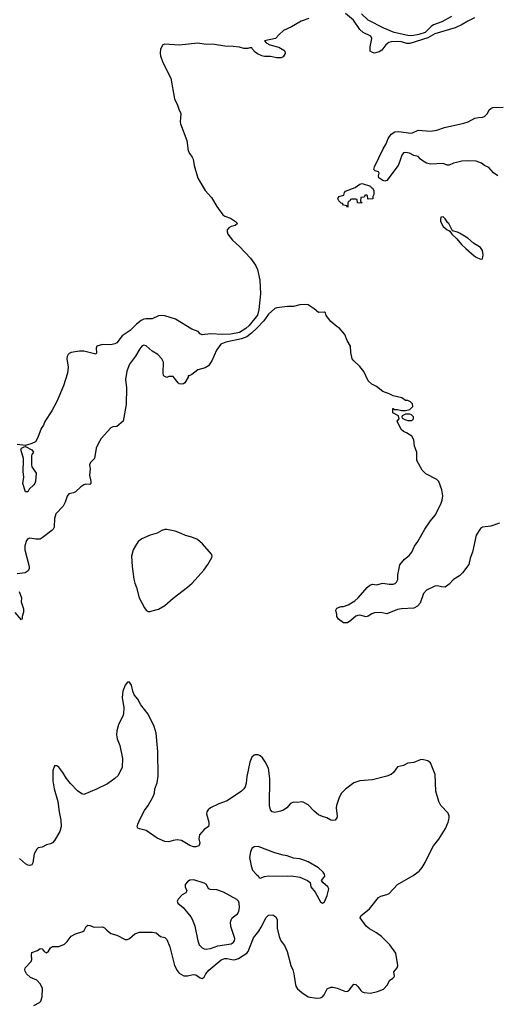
# Model space of a CAD drawing. Header units: inches. Extents: x 1934316 to 2140091, y 524953 to 667329.
# Tile 159 of 256: x 2043153 to 2047753, y 576578 to 586052. Entities that reach past the tile are written whole.
import ezdxf

# ---------------------------------------------------------------- set-up
doc = ezdxf.new("R2010")
doc.units = ezdxf.units.IN
doc.header["$MEASUREMENT"] = 0
doc.layers.add('C0547', color=7, linetype='Continuous')
doc.layers.add('C0548', color=7, linetype='Continuous')

msp = doc.modelspace()

# ---------------------------------------------------------------- linework, layer by layer
at = {"layer": 'C0547', "color": 5, "elevation": 220}
msp.add_lwpolyline([(2043290, 576567.4), (2043343, 576597), (2043355.8, 576610), (2043370.6, 576650), (2043371.8, 576730), (2043352.1, 576772.1), (2043318, 576810), (2043255.8, 576835.8), (2043218.4, 576870), (2043204.5, 576895.5), (2043202, 576910), (2043206.6, 576930), (2043264, 576990), (2043269, 577010), (2043266, 577050), (2043270, 577078), (2043324.7, 577095.3), (2043350, 577114.8), (2043370, 577110.6), (2043390, 577084.9), (2043410, 577073), (2043430, 577090.4), (2043450, 577122), (2043470, 577134.6), (2043530, 577134.9), (2043583, 577157), (2043610, 577182), (2043650, 577234.4), (2043690, 577254.9), (2043762.7, 577277.3), (2043772.8, 577287.2), (2043793.8, 577326.2), (2043810, 577339.1), (2043830, 577338), (2043870, 577320.4), (2043950, 577324.9), (2043970, 577314.8), (2043990.8, 577290), (2044030, 577259.1), (2044090, 577244.9), (2044170, 577202.8), (2044190, 577202.8), (2044210, 577210.8), (2044263.3, 577256.7), (2044306.9, 577273.1), (2044430, 577273.4), (2044467, 577267), (2044510, 577230.6), (2044550, 577222), (2044570, 577202), (2044599.6, 577130), (2044644.2, 576950), (2044670, 576904), (2044690, 576879.1), (2044732.3, 576852.3), (2044770, 576852.4), (2044824.5, 576864.5), (2044850, 576862), (2044890, 576834), (2044910, 576828), (2044930, 576838.8), (2044945.6, 576870), (2044974.3, 576905.7), (2045093.4, 577006.6), (2045130, 577019.7), (2045150, 577019.7), (2045207.7, 577007.7), (2045232.1, 577007.9), (2045260.5, 577019.5), (2045339.6, 577070), (2045352.8, 577087.2), (2045403.7, 577216.3), (2045456.8, 577283.2), (2045480, 577320), (2045525.4, 577414.6), (2045550, 577437.3), (2045590, 577440.7), (2045618.4, 577418.4), (2045632.4, 577392.4), (2045633, 577310), (2045650.6, 577230), (2045666.8, 577190), (2045704.5, 577144.5), (2045730, 577086), (2045763.1, 576950), (2045782, 576910), (2045794.4, 576870), (2045805.1, 576785.1), (2045813.8, 576753.8), (2045828.5, 576728.5), (2045870.4, 576690.4), (2045930, 576650.8), (2046010, 576638.8), (2046050, 576641), (2046070, 576651.3), (2046084, 576670), (2046113.6, 576726.4), (2046150, 576742.8), (2046170, 576742.8), (2046210, 576733.4), (2046290, 576702), (2046310, 576704.9), (2046324.5, 576715.5), (2046370, 576770.7), (2046391, 576770), (2046410, 576751), (2046438.8, 576710), (2046450, 576698.8), (2046470, 576690.8), (2046530, 576686.8), (2046599.3, 576700.7), (2046656.5, 576723.5), (2046693.6, 576766.4), (2046713.6, 576806.4), (2046748, 576830), (2046758, 576842), (2046762, 576850), (2046755.3, 576890), (2046788.7, 576930), (2046795.3, 576950), (2046774, 577070), (2046717.2, 577150), (2046637.2, 577230), (2046590, 577266.6), (2046523.3, 577303.3), (2046490, 577329.2), (2046432.7, 577410), (2046438, 577430), (2046521.8, 577498.2), (2046610, 577606), (2046630, 577617.4), (2046690, 577634.3), (2046710, 577645.3), (2046792.3, 577730), (2046941.3, 577818.7), (2047000.1, 577859.9), (2047030, 577896), (2047057.1, 577942.9), (2047088.5, 578011.5), (2047138.4, 578101.6), (2047190, 578167.7), (2047254, 578270), (2047278, 578330), (2047289.3, 578370), (2047289.3, 578390), (2047278, 578418), (2047209.8, 578489.8), (2047189.6, 578530), (2047160.5, 578630), (2047155.1, 578790), (2047110, 578902), (2047082, 578922), (2047030, 578933.2), (2047010, 578929.2), (2046950, 578904), (2046890, 578897.2), (2046850, 578877.2), (2046790, 578864), (2046752.5, 578807.5), (2046730, 578789.3), (2046690, 578772), (2046550, 578739), (2046430, 578729), (2046370, 578708.7), (2046290, 578649), (2046251, 578610), (2046230, 578568), (2046203.8, 578490), (2046201.3, 578470), (2046210.4, 578390), (2046207.1, 578372.9), (2046190.4, 578349.6), (2046170, 578346), (2046150, 578349.4), (2046111.8, 578371.8), (2046070, 578383.7), (2046030, 578402), (2045990, 578435.1), (2045930, 578498), (2045884.5, 578524.5), (2045870, 578526.6), (2045830, 578520.9), (2045790, 578524.5), (2045760.7, 578510), (2045726.8, 578470), (2045693.4, 578446.6), (2045664.7, 578435.3), (2045610, 578423.7), (2045584, 578430), (2045568, 578448), (2045559.6, 578490), (2045562, 578750), (2045549.4, 578850), (2045518, 578910), (2045490, 578949.2), (2045470, 578969.2), (2045450, 578979.3), (2045420.7, 578979.3), (2045410, 578975.3), (2045390, 578955.3), (2045370.4, 578909.6), (2045341.3, 578770), (2045334.4, 578705.6), (2045323.7, 578670), (2045312.2, 578650), (2045290, 578628), (2045150, 578535.1), (2045070, 578507.3), (2044990.8, 578470), (2044967.3, 578450), (2044954.8, 578430), (2044950.7, 578410), (2044973.4, 578330), (2044975.2, 578304.8), (2044970, 578289.2), (2044930, 578259.3), (2044884, 578210), (2044878, 578170), (2044887.3, 578130), (2044882.8, 578110), (2044876.7, 578103.3), (2044850, 578092.3), (2044827.3, 578092.7), (2044790, 578106), (2044710, 578153.6), (2044670, 578160.5), (2044630, 578155.6), (2044590, 578142), (2044550, 578143.7), (2044476.6, 578176.6), (2044370, 578251.5), (2044305.6, 578265.6), (2044292.3, 578272.3), (2044285.8, 578285.8), (2044289.7, 578310), (2044315.1, 578370), (2044355.9, 578444.1), (2044389.6, 578490), (2044436.2, 578570), (2044451.6, 578610), (2044455.6, 578650), (2044478, 578710), (2044486.3, 578773.7), (2044483.7, 579010), (2044467, 579187), (2044449.3, 579250), (2044389.3, 579370), (2044320.2, 579460.2), (2044290, 579515.3), (2044255.5, 579555.5), (2044241.2, 579590), (2044228.7, 579650), (2044210, 579678), (2044190, 579678), (2044170, 579648), (2044144.9, 579590), (2044139.1, 579530), (2044157.3, 579430), (2044153.2, 579373.2), (2044146, 579350), (2044105.3, 579270), (2044087.6, 579210), (2044086, 579170), (2044091.9, 579131.9), (2044116.5, 579070), (2044142.3, 578942.3), (2044138.9, 578861.1), (2044101.1, 578778.9), (2044070, 578749.6), (2043999.3, 578700.7), (2043891.4, 578648.6), (2043770, 578598.4), (2043750, 578602), (2043710, 578632.3), (2043642.5, 578702.5), (2043602.9, 578750), (2043570, 578809), (2043530, 578859), (2043510, 578874), (2043487.1, 578872.9), (2043470.9, 578829.1), (2043470.6, 578730), (2043486, 578650), (2043520.3, 578530), (2043532.9, 578430), (2043550.3, 578350), (2043552.2, 578290), (2043538.6, 578241.4), (2043486.9, 578153.1), (2043470, 578132.7), (2043450, 578120.9), (2043410, 578113.2), (2043368.8, 578091.2), (2043330, 578083), (2043317, 578070), (2043293.9, 578026.1), (2043280.7, 577939.3), (2043270, 577920.9), (2043250, 577913.6), (2043230, 577916.3), (2043208, 577930), (2043150, 577981.3)], dxfattribs=at)
at = {"layer": 'C0547', "color": 5, "elevation": 240}
for points in [[(2045450, 578097), (2045410, 578092.3), (2045390, 578077.2), (2045375.6, 578044.4), (2045366.7, 577990), (2045381.1, 577910), (2045396.5, 577870), (2045430, 577830.4), (2045454, 577810), (2045456.9, 577796.9), (2045470, 577790.8), (2045511.9, 577808.1), (2045553.5, 577813.5), (2045730, 577811.7), (2045770, 577815.3), (2045850, 577802.4), (2045926, 577770), (2045950.6, 577750.6), (2045957.1, 577710), (2045997.6, 577657.6), (2046050, 577564.7), (2046070, 577552), (2046090, 577564.7), (2046114.8, 577625.2), (2046129.2, 577690), (2046121.2, 577710), (2046073.2, 577750), (2046059, 577770), (2046092.7, 577810), (2046089.2, 577830), (2046077.2, 577850), (2046030, 577892.7), (2045930, 577949.4), (2045890, 577964.5), (2045850, 577977), (2045790, 577985.1), (2045730, 578007.3), (2045690, 578013.6), (2045610, 578036.9)], [(2044830, 577774.3), (2044790, 577771.6), (2044770, 577758), (2044748, 577730), (2044748, 577710), (2044764, 577670), (2044753.4, 577650), (2044717.3, 577630), (2044678.8, 577590), (2044670.8, 577570), (2044677.3, 577550), (2044728.9, 577508.9), (2044800, 577420), (2044818.7, 577390), (2044841.1, 577330), (2044867.2, 577190), (2044880.3, 577150), (2044910, 577120.3), (2044930, 577111.6), (2044950, 577109.2), (2044990, 577115.6), (2045060.4, 577139.6), (2045190, 577161.5), (2045210, 577171.4), (2045221.7, 577190), (2045223.7, 577210), (2045185.8, 577325.8), (2045182.2, 577370), (2045188.1, 577391.9), (2045199.7, 577410), (2045249.8, 577450.2), (2045262.6, 577470), (2045268.6, 577510), (2045266.3, 577550), (2045259.5, 577570), (2045245.3, 577585.3), (2045116.1, 577656.1), (2045050, 577678.5), (2044990, 577683.1), (2044972.7, 577690), (2044952.7, 577730), (2044930, 577743.6)]]:
    msp.add_lwpolyline(points, close=True, dxfattribs=at)
at = {"layer": 'C0548', "color": 5}
for points, elevation in [([(2045936.7, 586063.3), (2045863.4, 586036.6), (2045770, 585982.9), (2045693.4, 585946.6), (2045650.6, 585909.4), (2045618, 585870), (2045512, 585850), (2045526, 585830), (2045561.6, 585810), (2045650, 585787.1), (2045697.9, 585757.9), (2045705.4, 585750), (2045710, 585725.6), (2045690, 585693.3), (2045670, 585684.7), (2045630, 585685.8), (2045570, 585697.9), (2045510, 585696.8), (2045484.6, 585704.6), (2045442.8, 585722.8), (2045420, 585740), (2045394.5, 585770), (2045390, 585782), (2045370, 585782), (2045350, 585775.3), (2045310, 585775.3), (2045268.9, 585788.9), (2045210, 585795.1), (2045130, 585796.2), (2045030, 585812.8), (2044930, 585815.8), (2044870, 585827.1), (2044690, 585807.2), (2044550, 585816.2), (2044530, 585809.3), (2044508.9, 585770), (2044505.8, 585730), (2044510, 585702.8), (2044530, 585640.5), (2044609.2, 585490), (2044643.5, 585290), (2044673.8, 585230), (2044686, 585190), (2044705, 585150), (2044699, 585070), (2044702, 585050), (2044762.9, 584890), (2044776.3, 584790), (2044790, 584760.3), (2044814.7, 584730), (2044823.5, 584710), (2044832.2, 584650), (2044870, 584525.7), (2044939.2, 584410), (2045000, 584340), (2045050, 584255.8), (2045110, 584175.8), (2045130, 584161.1), (2045183.9, 584143.9), (2045231.3, 584110), (2045250.7, 584090.7), (2045228.4, 584071.6), (2045190, 584063.5), (2045166, 584050), (2045152, 584030), (2045150.2, 584010), (2045156.6, 583990), (2045203.5, 583930), (2045270.1, 583870.1), (2045375.9, 583755.9), (2045424.1, 583690), (2045442.2, 583650), (2045465.5, 583545.5), (2045473.3, 583413.3), (2045456.9, 583263.1), (2045443.6, 583210), (2045363.9, 583110), (2045330, 583080.8), (2045270, 583042.1), (2045186.8, 583026.8), (2045110, 583024.1), (2044989.5, 583030.5), (2044910, 583021), (2044890.8, 583030.8), (2044871.3, 583051.3), (2044810, 583074.5), (2044652.1, 583172.1), (2044550, 583201.9), (2044514.2, 583205.8), (2044490, 583203.1), (2044430, 583174.1), (2044370, 583173.6), (2044350, 583170.3), (2044323, 583157), (2044277.9, 583122.1), (2044217.5, 583062.5), (2044139.4, 583010), (2044090, 582943.5), (2044070, 582932.2), (2044030, 582925.1), (2043950, 582927.3), (2043897, 582910), (2043889.1, 582890), (2043891.9, 582848.1), (2043886.4, 582833.6), (2043770, 582861.2), (2043730, 582863.1), (2043650, 582849), (2043630, 582838.9), (2043620.2, 582830), (2043610.2, 582810), (2043606.8, 582790), (2043619.5, 582710), (2043614.6, 582650), (2043574.9, 582530), (2043510, 582377.2), (2043462.8, 582290), (2043394.8, 582185.2), (2043381, 582150), (2043361.1, 582118.9), (2043328.5, 582031.5), (2043304.9, 581990), (2043270, 581972.8), (2043210, 581956), (2043130, 581964)], 160), ([(2047532, 586070), (2047470, 586039.1), (2047415.4, 586004.6), (2047347.5, 585972.5), (2047150, 585916.7), (2047082.6, 585877.4), (2046910, 585824.1), (2046882.5, 585822.5), (2046830, 585839.4), (2046790, 585843.8), (2046730, 585839.8), (2046706.7, 585833.3), (2046679.1, 585810), (2046639.9, 585760.1), (2046615.6, 585744.4), (2046570, 585729.5), (2046550, 585736), (2046529.7, 585749.7), (2046529.8, 585789.8), (2046545, 585870), (2046533.9, 585893.9), (2046459.6, 585930), (2046430, 585958.4), (2046367.6, 586047.6), (2046290.8, 586110.8)], 160), ([(2047310, 586082.8), (2047219.6, 586030), (2047137.7, 586002.3), (2047114.4, 585985.6), (2047057.6, 585930), (2046996.9, 585910), (2046930, 585897.4), (2046890, 585899), (2046758.7, 585930), (2046659.2, 585970), (2046510, 586046), (2046443.4, 586110)], 140), ([(2047757.6, 584550), (2047717.2, 584577.2), (2047670, 584629), (2047630, 584649.3), (2047602, 584670), (2047549.6, 584689.6), (2047470, 584694.8), (2047411.3, 584690), (2047360.8, 584679.2), (2047329.3, 584670.7), (2047290, 584651.3), (2047270, 584653), (2047229.8, 584669.8), (2047110, 584663.2), (2047070, 584672.5), (2047038, 584690), (2047012.6, 584710), (2046990, 584737.2), (2046950, 584745.4), (2046907.1, 584767.1), (2046870, 584774.3), (2046850, 584769.5), (2046834.4, 584750), (2046814.9, 584690), (2046796.5, 584650), (2046690, 584503.7), (2046670, 584498), (2046650, 584503.6), (2046613.2, 584530), (2046609.4, 584550.6), (2046614, 584574), (2046608.9, 584588.9), (2046577.5, 584597.5), (2046565.1, 584610), (2046570, 584636), (2046652, 584810), (2046683, 584857), (2046702.9, 584910), (2046729.7, 584950.3), (2046766.3, 584973.7), (2046803.6, 584976.4), (2046919.4, 584960.6), (2046936.8, 584963.2), (2046992.1, 584987.9), (2047110, 584980.3), (2047170, 584988.8), (2047243.8, 585016.2), (2047430, 585054.9), (2047473.2, 585070), (2047536.1, 585103.9), (2047570, 585111.5), (2047610, 585112.9), (2047630, 585120.8), (2047658.4, 585150), (2047675.7, 585184.3), (2047690, 585198.4), (2047710, 585207.6), (2047810, 585209.4)], 160), ([(2047772.3, 581207.7), (2047690, 581178), (2047610, 581169.2), (2047590, 581157.2), (2047549, 581091), (2047514.9, 580930), (2047492.8, 580870), (2047478.4, 580810), (2047418, 580730), (2047390, 580702.4), (2047330, 580665.6), (2047290, 580622), (2047250, 580592.3), (2047214.2, 580594.2), (2047176.8, 580603.2), (2047150, 580600.9), (2047070, 580562.9), (2047041.3, 580530), (2047010, 580439.3), (2046984.9, 580410), (2046950, 580391.3), (2046830, 580383.5), (2046790, 580376.3), (2046690, 580335.1), (2046626.6, 580346.6), (2046570, 580345.1), (2046543.4, 580336.6), (2046510, 580313.2), (2046490, 580305.2), (2046430, 580321.2), (2046410, 580319), (2046390, 580314), (2046342, 580270), (2046310, 580248.7), (2046270, 580248), (2046223.1, 580283.1), (2046208.4, 580308.4), (2046208, 580330), (2046198, 580370), (2046208.7, 580390), (2046250, 580404.7), (2046270, 580404.7), (2046317.7, 580422.3), (2046381, 580459), (2046412.3, 580487.7), (2046499.3, 580590), (2046525.2, 580610), (2046550, 580619.5), (2046590, 580613.4), (2046650, 580630.4), (2046710, 580619.5), (2046750, 580620.7), (2046770, 580627.3), (2046781.5, 580638.5), (2046794.7, 580665.3), (2046793.3, 580710), (2046814.8, 580805.2), (2046858.9, 580861.1), (2046902.5, 580897.5), (2046929.3, 580930), (2046954.9, 580985.1), (2046987, 581030), (2047054.5, 581150), (2047109.6, 581230), (2047154.5, 581285.5), (2047209.6, 581390), (2047222.9, 581430), (2047227, 581470), (2047218, 581530), (2047188.7, 581610), (2047169.3, 581629.3), (2047063.2, 581683.2), (2047030, 581718), (2046979, 581810), (2046979, 581890), (2046955.3, 581950), (2046948, 582010), (2046930, 582046), (2046878, 582078), (2046850, 582088.7), (2046828, 582110), (2046788, 582190), (2046806, 582210), (2046802, 582242), (2046748, 582270), (2046746, 582310), (2046750, 582312), (2046762, 582302), (2046790, 582302), (2046830, 582292), (2046870, 582292), (2046910, 582302), (2046938, 582330), (2046936.4, 582356.4), (2046916.4, 582376.4), (2046890, 582388), (2046870, 582388), (2046832.9, 582412.9), (2046750, 582433.2), (2046710, 582453.2), (2046650, 582473.2), (2046590, 582522), (2046544.7, 582544.7), (2046510, 582578), (2046466.8, 582666.8), (2046430, 582715.3), (2046370, 582768.7), (2046354, 582790), (2046342, 582850), (2046339, 582910), (2046305.6, 582965.6), (2046283.1, 583023.1), (2046230, 583088), (2046210, 583098), (2046150, 583148), (2046105.2, 583205.2), (2046098, 583230), (2046090, 583238), (2046030, 583234), (2045988, 583270), (2045930, 583308.7), (2045910, 583313.2), (2045850, 583309.2), (2045790, 583293.2), (2045732.9, 583292.9), (2045630, 583281.2), (2045610, 583272.7), (2045550, 583219.5), (2045505, 583155), (2045435.9, 583084.1), (2045385.1, 583034.9), (2045339.9, 583000.1), (2045290, 582979.9), (2045137.3, 582950), (2045091, 582930), (2045047.9, 582872.1), (2045002.8, 582770), (2044970, 582722), (2044938.8, 582701.2), (2044870, 582684), (2044810, 582638), (2044786, 582626), (2044774, 582626), (2044774, 582614), (2044742, 582558), (2044730.4, 582549.6), (2044710, 582544.5), (2044690, 582549.5), (2044679.1, 582559.1), (2044630, 582618), (2044590, 582618), (2044568.7, 582608.7), (2044543.1, 582623.1), (2044538, 582630), (2044534.6, 582654.6), (2044538, 582758), (2044522, 582790), (2044482, 582830), (2044430, 582862.7), (2044370, 582913.2), (2044350, 582919.3), (2044330, 582909.3), (2044310, 582886), (2044266.8, 582813.2), (2044210, 582737), (2044184, 582670), (2044173.4, 582590), (2044180.3, 582510), (2044179.3, 582350), (2044150.3, 582190), (2044090, 582138), (2044050, 582135.1), (2044030, 582124.5), (2043938.8, 582021.2), (2043908.5, 581971.5), (2043890.7, 581930), (2043873.4, 581830), (2043836, 581790), (2043826.8, 581770), (2043830.7, 581730), (2043826, 581670), (2043839.3, 581610), (2043838.8, 581590), (2043830, 581581.2), (2043790, 581583.7), (2043770, 581576), (2043742.8, 581557.2), (2043690, 581509), (2043670, 581499), (2043626.8, 581490), (2043610, 581468.7), (2043590.3, 581410), (2043570.3, 581370), (2043501.1, 581298.9), (2043487.8, 581252.2), (2043485, 581170), (2043475.9, 581150), (2043463.6, 581136.4), (2043370, 581065.7), (2043350, 581055.3), (2043310, 581053.6), (2043250, 581062.4), (2043230, 581055.4), (2043219.5, 581040.5), (2043202.4, 580990), (2043201.6, 580950), (2043243.1, 580790), (2043243, 580770), (2043234.8, 580750), (2043206, 580730), (2043130, 580720.7)], 180), ([(2043149.3, 580549.3), (2043168.9, 580490), (2043166, 580450), (2043190, 580382), (2043188.8, 580351.2), (2043176.4, 580310), (2043176.3, 580290), (2043170, 580279), (2043110, 580348.3)], 180)]:
    msp.add_lwpolyline(points, dxfattribs=dict(at, elevation=elevation))
for points, elevation in [([(2046510, 584326), (2046506, 584330), (2046502, 584362), (2046490, 584366), (2046478, 584362), (2046470, 584346), (2046438, 584342), (2046434, 584310), (2046438, 584298), (2046452, 584290), (2046430, 584286), (2046406, 584290), (2046402, 584322), (2046390, 584326), (2046350, 584326), (2046338, 584322), (2046332.7, 584307.3), (2046318, 584302), (2046314, 584290), (2046314, 584250), (2046310, 584246), (2046302, 584262), (2046270, 584266), (2046262, 584282), (2046250, 584286), (2046226, 584310), (2046218, 584330), (2046228, 584350), (2046275.3, 584364.7), (2046282, 584390), (2046290, 584402), (2046383.1, 584436.9), (2046428, 584470), (2046450, 584474.8), (2046530, 584451), (2046538, 584438), (2046550, 584431.3), (2046562, 584410), (2046562, 584370), (2046554, 584350), (2046554, 584330)], 160), ([(2047230, 584154.5), (2047210, 584150.8), (2047205, 584130), (2047206.9, 584110), (2047230, 584062.4), (2047270, 584028.9), (2047285.3, 584025.3), (2047296.3, 584016.3), (2047315.5, 583990), (2047363.8, 583943.8), (2047407.3, 583890), (2047449, 583849), (2047530, 583779.8), (2047550, 583765.8), (2047590, 583748.9), (2047609.3, 583750.7), (2047618, 583790), (2047611.1, 583830), (2047590, 583859.5), (2047522.2, 583902.2), (2047467.5, 583950), (2047390, 583998), (2047370, 584008.6), (2047322, 584022), (2047285.6, 584090), (2047276.5, 584096.5), (2047250, 584135.3)], 180), ([(2046910, 582258), (2046870, 582258), (2046838, 582242), (2046834, 582230), (2046838, 582218), (2046863.6, 582203.6), (2046890, 582194), (2046930, 582194), (2046946, 582210), (2046946, 582230), (2046926, 582250)], 180), ([(2043210, 581508), (2043184.2, 581590), (2043191.6, 581650), (2043186, 581706), (2043191.1, 581811.1), (2043189.8, 581830), (2043163.7, 581916.3), (2043169.1, 581930.9), (2043196.5, 581943.5), (2043210, 581944), (2043270, 581913), (2043286.8, 581890), (2043270.6, 581869.4), (2043266, 581854), (2043265.3, 581770), (2043270.4, 581750), (2043310.4, 581690), (2043304.9, 581610), (2043298, 581590), (2043290, 581577), (2043243.8, 581536.2), (2043230, 581509.2)], 160), ([(2044570, 581146.6), (2044550, 581146.6), (2044522.8, 581137.2), (2044478, 581110), (2044410, 581091.8), (2044330, 581057.6), (2044295.5, 581030), (2044266.7, 580990), (2044246, 580950), (2044230.6, 580890), (2044235.5, 580790), (2044253, 580670), (2044263, 580630), (2044278, 580590), (2044304, 580490), (2044354.4, 580394.4), (2044370.9, 580370.9), (2044390, 580358), (2044410, 580358), (2044430, 580364.7), (2044490, 580381), (2044550, 580414.8), (2044630, 580487.3), (2044770, 580590.6), (2044815.1, 580630), (2044925.4, 580754.6), (2044965.2, 580810), (2045002, 580878), (2045005.2, 580890), (2044999, 580910), (2044913.2, 581010), (2044864, 581050), (2044810, 581074.5), (2044750, 581089.5), (2044709.6, 581109.6), (2044650, 581129.5)], 220)]:
    msp.add_lwpolyline(points, close=True, dxfattribs=dict(at, elevation=elevation))

doc.saveas('drawing.dxf')
